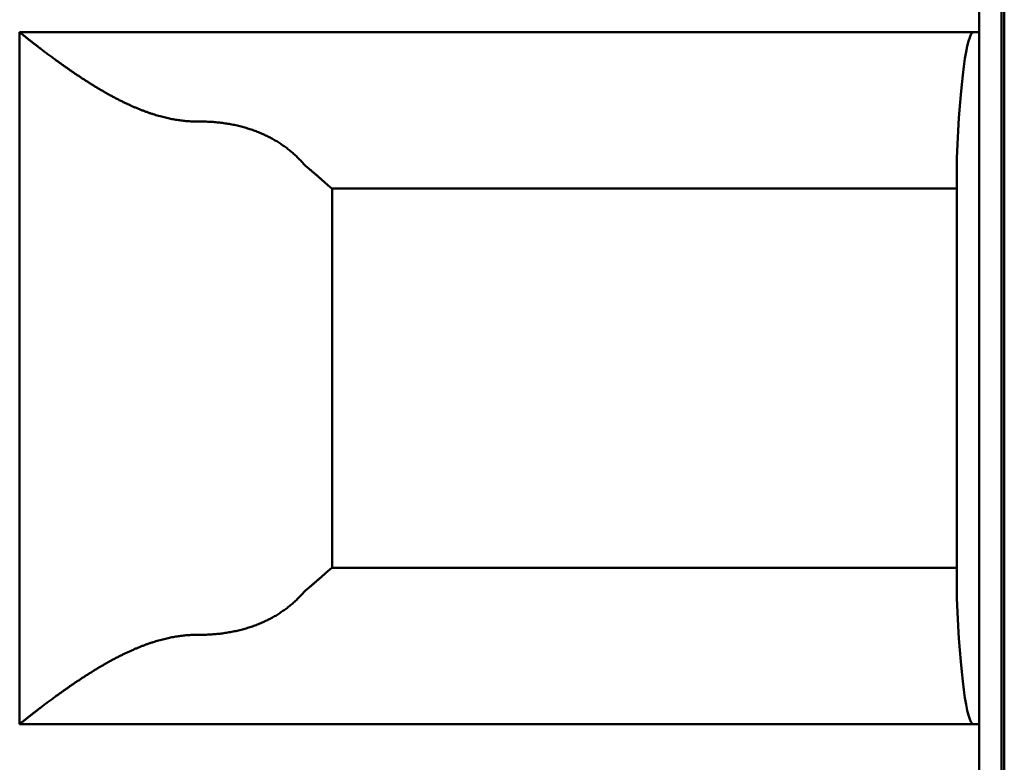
# Model space of a CAD drawing. Header units: inches. Extents: x 2.2 to 39.6, y -5.4 to 27.4.
# Tile 47 of 62: x 22.247 to 22.42, y 12.515 to 12.646. Entities that reach past the tile are written whole.
import ezdxf

# ---------------------------------------------------------------- set-up
doc = ezdxf.new("R2010")
doc.units = ezdxf.units.IN
doc.header["$MEASUREMENT"] = 0
doc.layers.add('Visible Edges(ANSI)', color=7, linetype='Continuous', lineweight=50)

msp = doc.modelspace()

# ---------------------------------------------------------------- linework, layer by layer
at = {"layer": 'Visible Edges(ANSI)'}
for p, q in [((22.42048, 15.7627), (22.42048, 5.37273)), ((22.41999, 12.78983), (22.41999, 12.23078)), ((22.41606, 12.64416), (22.41606, 12.65991)), ((22.24676, 12.64416), (22.41606, 12.64416)), ((22.24676, 12.52211), (22.24676, 12.64416)), ((22.41606, 12.64416), (22.41606, 12.52211)), ((22.41212, 12.54432), (22.41212, 12.62195)), ((22.41212, 12.6166), (22.30187, 12.6166)), ((22.30188, 12.6166), (22.30188, 12.54967)), ((22.30187, 12.54967), (22.41212, 12.54967)), ((22.41606, 12.52211), (22.24676, 12.52211)), ((22.41606, 12.50637), (22.41606, 12.52211))]:
    msp.add_line(p, q, dxfattribs=at)
for centre, start_param, end_param in [((22.41507, 12.60479), 6.283184, 7.402954), ((22.41507, 12.56148), 2.021821, 3.141591)]:
    msp.add_ellipse(centre, major_axis=(0, 0.03937), ratio=0.083333, start_param=start_param, end_param=end_param, dxfattribs=at)
for points, knots in [([(22.27848, 12.62841), (22.27834, 12.62841), (22.27819, 12.62841), (22.27805, 12.62841), (22.2779, 12.62842), (22.27776, 12.62842), (22.27761, 12.62842), (22.27747, 12.62843), (22.27732, 12.62843), (22.27718, 12.62844), (22.27703, 12.62844), (22.27689, 12.62845), (22.27674, 12.62846), (22.2766, 12.62847), (22.27645, 12.62848), (22.2763, 12.62849), (22.27616, 12.62851), (22.27601, 12.62852), (22.27586, 12.62853), (22.27572, 12.62855), (22.27557, 12.62857), (22.27542, 12.62858), (22.27527, 12.6286), (22.27513, 12.62862), (22.27498, 12.62864), (22.27483, 12.62866), (22.27468, 12.62868), (22.27453, 12.62871), (22.27438, 12.62873), (22.27423, 12.62875), (22.27408, 12.62878), (22.27393, 12.62881), (22.27378, 12.62883), (22.27362, 12.62886), (22.27347, 12.62889), (22.27332, 12.62892), (22.27317, 12.62896), (22.27301, 12.62899), (22.27286, 12.62902), (22.2727, 12.62906), (22.27255, 12.62909), (22.27239, 12.62913), (22.27223, 12.62917), (22.27208, 12.62921), (22.27192, 12.62925), (22.27176, 12.62929), (22.2716, 12.62933), (22.27144, 12.62938), (22.27128, 12.62942), (22.27112, 12.62947), (22.27096, 12.62952), (22.27079, 12.62957), (22.27063, 12.62961), (22.27047, 12.62967), (22.2703, 12.62972), (22.27014, 12.62977), (22.26997, 12.62983), (22.2698, 12.62988), (22.26964, 12.62994), (22.26947, 12.63), (22.2693, 12.63006), (22.26913, 12.63012), (22.26896, 12.63018), (22.26879, 12.63024), (22.26862, 12.63031), (22.26844, 12.63037), (22.26827, 12.63044), (22.2681, 12.63051), (22.26792, 12.63058), (22.26774, 12.63065), (22.26757, 12.63072), (22.26739, 12.63079), (22.26721, 12.63087), (22.26704, 12.63094), (22.26686, 12.63102), (22.26668, 12.6311), (22.2665, 12.63118), (22.26632, 12.63126), (22.26613, 12.63134), (22.26595, 12.63143), (22.26577, 12.63151), (22.26559, 12.6316), (22.2654, 12.63169), (22.26522, 12.63177), (22.26504, 12.63186), (22.26485, 12.63195), (22.26467, 12.63205), (22.26448, 12.63214), (22.26429, 12.63223), (22.26411, 12.63233), (22.26392, 12.63242), (22.26374, 12.63252), (22.26355, 12.63262), (22.26336, 12.63272), (22.26318, 12.63282), (22.26299, 12.63292), (22.2628, 12.63302), (22.26261, 12.63312), (22.26243, 12.63323), (22.26224, 12.63333), (22.26206, 12.63344), (22.26187, 12.63354), (22.26168, 12.63365), (22.2615, 12.63376), (22.26131, 12.63386), (22.26113, 12.63397), (22.26094, 12.63408), (22.26076, 12.63419), (22.26058, 12.6343), (22.2604, 12.63441), (22.26021, 12.63452), (22.26003, 12.63463), (22.25985, 12.63474), (22.25967, 12.63485), (22.25949, 12.63496), (22.25932, 12.63507), (22.25914, 12.63518), (22.25896, 12.63529), (22.25879, 12.63541), (22.25861, 12.63552), (22.25844, 12.63563), (22.25827, 12.63574), (22.25809, 12.63585), (22.25793, 12.63596), (22.25776, 12.63607), (22.25759, 12.63618), (22.25742, 12.63629), (22.25726, 12.6364), (22.25709, 12.63651), (22.25693, 12.63662), (22.25677, 12.63673), (22.25661, 12.63684), (22.25645, 12.63694), (22.25629, 12.63705), (22.25613, 12.63716), (22.25598, 12.63727), (22.25582, 12.63737), (22.25567, 12.63748), (22.25552, 12.63758), (22.25537, 12.63769), (22.25522, 12.63779), (22.25507, 12.63789), (22.25493, 12.63799), (22.25478, 12.6381), (22.25464, 12.6382), (22.2545, 12.6383), (22.25436, 12.6384), (22.25422, 12.63849), (22.25408, 12.63859), (22.25395, 12.63869), (22.25381, 12.63879), (22.25368, 12.63888), (22.25355, 12.63898), (22.25342, 12.63907), (22.25329, 12.63916), (22.25316, 12.63926), (22.25304, 12.63935), (22.25291, 12.63944), (22.25279, 12.63953), (22.25267, 12.63962), (22.25255, 12.63971), (22.25243, 12.6398), (22.25231, 12.63988), (22.2522, 12.63997), (22.25208, 12.64005), (22.25197, 12.64014), (22.25186, 12.64022), (22.25175, 12.6403), (22.25164, 12.64038), (22.25153, 12.64046), (22.25142, 12.64054), (22.25132, 12.64062), (22.25122, 12.6407), (22.25111, 12.64078), (22.25101, 12.64085), (22.25091, 12.64093), (22.25082, 12.641), (22.25072, 12.64108), (22.25062, 12.64115), (22.25053, 12.64122), (22.25044, 12.64129), (22.25034, 12.64136), (22.25025, 12.64143), (22.25017, 12.6415), (22.25008, 12.64156), (22.24999, 12.64163), (22.24991, 12.6417), (22.24982, 12.64176), (22.24974, 12.64182), (22.24966, 12.64189), (22.24958, 12.64195), (22.2495, 12.64201), (22.24942, 12.64207), (22.24935, 12.64213), (22.24927, 12.64219), (22.2492, 12.64224), (22.24912, 12.6423), (22.24905, 12.64236), (22.24898, 12.64241), (22.24891, 12.64246), (22.24885, 12.64252), (22.24878, 12.64257), (22.24871, 12.64262), (22.24865, 12.64267), (22.24859, 12.64272), (22.24852, 12.64277), (22.24846, 12.64282), (22.2484, 12.64286), (22.24835, 12.64291), (22.24829, 12.64295), (22.24823, 12.643), (22.24818, 12.64304), (22.24812, 12.64308), (22.24807, 12.64312), (22.24802, 12.64317), (22.24797, 12.64321), (22.24792, 12.64324), (22.24787, 12.64328), (22.24782, 12.64332), (22.24778, 12.64336), (22.24773, 12.64339), (22.24769, 12.64343), (22.24764, 12.64346), (22.2476, 12.6435), (22.24756, 12.64353), (22.24752, 12.64356), (22.24748, 12.64359), (22.24744, 12.64362), (22.24741, 12.64365), (22.24737, 12.64368), (22.24734, 12.6437), (22.2473, 12.64373), (22.24727, 12.64376), (22.24724, 12.64378), (22.24721, 12.64381), (22.24718, 12.64383), (22.24715, 12.64385), (22.24712, 12.64387), (22.2471, 12.6439), (22.24707, 12.64392), (22.24705, 12.64393), (22.24702, 12.64395), (22.247, 12.64397), (22.24698, 12.64399), (22.24696, 12.644), (22.24694, 12.64402), (22.24692, 12.64403), (22.24691, 12.64405), (22.24689, 12.64406), (22.24688, 12.64407), (22.24686, 12.64408), (22.24685, 12.6441), (22.24684, 12.6441), (22.24682, 12.64411), (22.24681, 12.64412), (22.2468, 12.64413), (22.2468, 12.64414), (22.24679, 12.64414), (22.24678, 12.64415), (22.24678, 12.64415), (22.24677, 12.64416), (22.24677, 12.64416), (22.24677, 12.64416), (22.24676, 12.64416), (22.24676, 12.64416)], [0, 0, 0, 0, 0.011364, 0.011364, 0.011364, 0.022727, 0.022727, 0.022727, 0.034091, 0.034091, 0.034091, 0.045455, 0.045455, 0.045455, 0.056818, 0.056818, 0.056818, 0.068182, 0.068182, 0.068182, 0.079545, 0.079545, 0.079545, 0.090909, 0.090909, 0.090909, 0.102273, 0.102273, 0.102273, 0.113636, 0.113636, 0.113636, 0.125, 0.125, 0.125, 0.136364, 0.136364, 0.136364, 0.147727, 0.147727, 0.147727, 0.159091, 0.159091, 0.159091, 0.170455, 0.170455, 0.170455, 0.181818, 0.181818, 0.181818, 0.193182, 0.193182, 0.193182, 0.204545, 0.204545, 0.204545, 0.215909, 0.215909, 0.215909, 0.227273, 0.227273, 0.227273, 0.238636, 0.238636, 0.238636, 0.25, 0.25, 0.25, 0.261364, 0.261364, 0.261364, 0.272727, 0.272727, 0.272727, 0.284091, 0.284091, 0.284091, 0.295455, 0.295455, 0.295455, 0.306818, 0.306818, 0.306818, 0.318182, 0.318182, 0.318182, 0.329545, 0.329545, 0.329545, 0.340909, 0.340909, 0.340909, 0.352273, 0.352273, 0.352273, 0.363636, 0.363636, 0.363636, 0.375, 0.375, 0.375, 0.386364, 0.386364, 0.386364, 0.397727, 0.397727, 0.397727, 0.409091, 0.409091, 0.409091, 0.420455, 0.420455, 0.420455, 0.431818, 0.431818, 0.431818, 0.443182, 0.443182, 0.443182, 0.454545, 0.454545, 0.454545, 0.465909, 0.465909, 0.465909, 0.477273, 0.477273, 0.477273, 0.488636, 0.488636, 0.488636, 0.5, 0.5, 0.5, 0.511364, 0.511364, 0.511364, 0.522727, 0.522727, 0.522727, 0.534091, 0.534091, 0.534091, 0.545455, 0.545455, 0.545455, 0.556818, 0.556818, 0.556818, 0.568182, 0.568182, 0.568182, 0.579545, 0.579545, 0.579545, 0.590909, 0.590909, 0.590909, 0.602273, 0.602273, 0.602273, 0.613636, 0.613636, 0.613636, 0.625, 0.625, 0.625, 0.636364, 0.636364, 0.636364, 0.647727, 0.647727, 0.647727, 0.659091, 0.659091, 0.659091, 0.670455, 0.670455, 0.670455, 0.681818, 0.681818, 0.681818, 0.693182, 0.693182, 0.693182, 0.704545, 0.704545, 0.704545, 0.715909, 0.715909, 0.715909, 0.727273, 0.727273, 0.727273, 0.738636, 0.738636, 0.738636, 0.75, 0.75, 0.75, 0.761364, 0.761364, 0.761364, 0.772727, 0.772727, 0.772727, 0.784091, 0.784091, 0.784091, 0.795455, 0.795455, 0.795455, 0.806818, 0.806818, 0.806818, 0.818182, 0.818182, 0.818182, 0.829545, 0.829545, 0.829545, 0.840909, 0.840909, 0.840909, 0.852273, 0.852273, 0.852273, 0.863636, 0.863636, 0.863636, 0.875, 0.875, 0.875, 0.886364, 0.886364, 0.886364, 0.897727, 0.897727, 0.897727, 0.909091, 0.909091, 0.909091, 0.920455, 0.920455, 0.920455, 0.931818, 0.931818, 0.931818, 0.943182, 0.943182, 0.943182, 0.954545, 0.954545, 0.954545, 0.965909, 0.965909, 0.965909, 0.977273, 0.977273, 0.977273, 0.988636, 0.988636, 0.988636, 1, 1, 1, 1]), ([(22.29664, 12.6212), (22.29654, 12.6213), (22.29644, 12.62141), (22.29635, 12.62152), (22.29625, 12.62162), (22.29615, 12.62173), (22.29604, 12.62183), (22.29594, 12.62193), (22.29584, 12.62203), (22.29574, 12.62213), (22.29563, 12.62224), (22.29553, 12.62234), (22.29542, 12.62243), (22.29532, 12.62253), (22.29521, 12.62263), (22.2951, 12.62273), (22.295, 12.62282), (22.29489, 12.62292), (22.29478, 12.62301), (22.29467, 12.62311), (22.29455, 12.6232), (22.29444, 12.62329), (22.29433, 12.62338), (22.29422, 12.62347), (22.2941, 12.62356), (22.29399, 12.62365), (22.29387, 12.62374), (22.29375, 12.62383), (22.29364, 12.62391), (22.29352, 12.624), (22.2934, 12.62408), (22.29328, 12.62417), (22.29316, 12.62425), (22.29304, 12.62433), (22.29292, 12.62442), (22.2928, 12.6245), (22.29268, 12.62458), (22.29255, 12.62466), (22.29243, 12.62474), (22.2923, 12.62481), (22.29218, 12.62489), (22.29205, 12.62497), (22.29193, 12.62504), (22.2918, 12.62512), (22.29167, 12.62519), (22.29154, 12.62527), (22.29141, 12.62534), (22.29128, 12.62541), (22.29115, 12.62548), (22.29102, 12.62555), (22.29089, 12.62562), (22.29076, 12.62569), (22.29062, 12.62576), (22.29049, 12.62582), (22.29035, 12.62589), (22.29022, 12.62595), (22.29008, 12.62602), (22.28995, 12.62608), (22.28981, 12.62614), (22.28967, 12.62621), (22.28953, 12.62627), (22.2894, 12.62633), (22.28926, 12.62639), (22.28912, 12.62644), (22.28898, 12.6265), (22.28883, 12.62656), (22.28869, 12.62661), (22.28855, 12.62667), (22.28841, 12.62672), (22.28826, 12.62678), (22.28812, 12.62683), (22.28798, 12.62688), (22.28783, 12.62693), (22.28769, 12.62698), (22.28754, 12.62703), (22.28739, 12.62708), (22.28725, 12.62713), (22.2871, 12.62717), (22.28695, 12.62722), (22.2868, 12.62727), (22.28666, 12.62731), (22.28651, 12.62735), (22.28636, 12.6274), (22.28621, 12.62744), (22.28606, 12.62748), (22.2859, 12.62752), (22.28575, 12.62756), (22.2856, 12.62759), (22.28545, 12.62763), (22.2853, 12.62767), (22.28514, 12.6277), (22.28499, 12.62774), (22.28484, 12.62777), (22.28468, 12.62781), (22.28453, 12.62784), (22.28437, 12.62787), (22.28422, 12.6279), (22.28406, 12.62793), (22.28391, 12.62796), (22.28375, 12.62799), (22.28359, 12.62801), (22.28344, 12.62804), (22.28328, 12.62806), (22.28312, 12.62809), (22.28297, 12.62811), (22.28281, 12.62813), (22.28265, 12.62816), (22.28249, 12.62818), (22.28233, 12.6282), (22.28217, 12.62822), (22.28201, 12.62824), (22.28185, 12.62825), (22.2817, 12.62827), (22.28154, 12.62828), (22.28138, 12.6283), (22.28122, 12.62831), (22.28106, 12.62833), (22.2809, 12.62834), (22.28074, 12.62835), (22.28058, 12.62836), (22.28042, 12.62837), (22.28025, 12.62838), (22.28009, 12.62839), (22.27993, 12.62839), (22.27977, 12.6284), (22.27961, 12.6284), (22.27945, 12.62841), (22.27929, 12.62841), (22.27913, 12.62841), (22.27897, 12.62842), (22.27881, 12.62842), (22.27864, 12.62842), (22.27848, 12.62841)], [0, 0, 0, 0, 0.022727, 0.022727, 0.022727, 0.045455, 0.045455, 0.045455, 0.068182, 0.068182, 0.068182, 0.090909, 0.090909, 0.090909, 0.113636, 0.113636, 0.113636, 0.136364, 0.136364, 0.136364, 0.159091, 0.159091, 0.159091, 0.181818, 0.181818, 0.181818, 0.204545, 0.204545, 0.204545, 0.227273, 0.227273, 0.227273, 0.25, 0.25, 0.25, 0.272727, 0.272727, 0.272727, 0.295455, 0.295455, 0.295455, 0.318182, 0.318182, 0.318182, 0.340909, 0.340909, 0.340909, 0.363636, 0.363636, 0.363636, 0.386364, 0.386364, 0.386364, 0.409091, 0.409091, 0.409091, 0.431818, 0.431818, 0.431818, 0.454545, 0.454545, 0.454545, 0.477273, 0.477273, 0.477273, 0.5, 0.5, 0.5, 0.522727, 0.522727, 0.522727, 0.545455, 0.545455, 0.545455, 0.568182, 0.568182, 0.568182, 0.590909, 0.590909, 0.590909, 0.613636, 0.613636, 0.613636, 0.636364, 0.636364, 0.636364, 0.659091, 0.659091, 0.659091, 0.681818, 0.681818, 0.681818, 0.704545, 0.704545, 0.704545, 0.727273, 0.727273, 0.727273, 0.75, 0.75, 0.75, 0.772727, 0.772727, 0.772727, 0.795455, 0.795455, 0.795455, 0.818182, 0.818182, 0.818182, 0.840909, 0.840909, 0.840909, 0.863636, 0.863636, 0.863636, 0.886364, 0.886364, 0.886364, 0.909091, 0.909091, 0.909091, 0.931818, 0.931818, 0.931818, 0.954545, 0.954545, 0.954545, 0.977273, 0.977273, 0.977273, 1, 1, 1, 1]), ([(22.30187, 12.6166), (22.30187, 12.6166), (22.30187, 12.6166), (22.30187, 12.6166), (22.30186, 12.61661), (22.30186, 12.61661), (22.30185, 12.61661), (22.30185, 12.61661), (22.30184, 12.61661), (22.30184, 12.61662), (22.30183, 12.61662), (22.30183, 12.61662), (22.30182, 12.61663), (22.30181, 12.61663), (22.30181, 12.61664), (22.3018, 12.61664), (22.30179, 12.61665), (22.30178, 12.61665), (22.30178, 12.61666), (22.30177, 12.61666), (22.30176, 12.61667), (22.30175, 12.61668), (22.30174, 12.61669), (22.30173, 12.61669), (22.30172, 12.6167), (22.30171, 12.61671), (22.30169, 12.61672), (22.30168, 12.61673), (22.30167, 12.61674), (22.30166, 12.61675), (22.30164, 12.61676), (22.30163, 12.61677), (22.30162, 12.61678), (22.3016, 12.61679), (22.30159, 12.6168), (22.30157, 12.61682), (22.30156, 12.61683), (22.30154, 12.61684), (22.30153, 12.61686), (22.30151, 12.61687), (22.30149, 12.61688), (22.30148, 12.6169), (22.30146, 12.61691), (22.30144, 12.61693), (22.30142, 12.61694), (22.3014, 12.61696), (22.30138, 12.61698), (22.30136, 12.61699), (22.30134, 12.61701), (22.30132, 12.61703), (22.3013, 12.61705), (22.30128, 12.61707), (22.30126, 12.61709), (22.30124, 12.6171), (22.30121, 12.61712), (22.30119, 12.61714), (22.30117, 12.61717), (22.30114, 12.61719), (22.30112, 12.61721), (22.30109, 12.61723), (22.30107, 12.61725), (22.30104, 12.61728), (22.30101, 12.6173), (22.30099, 12.61732), (22.30096, 12.61735), (22.30093, 12.61737), (22.3009, 12.6174), (22.30087, 12.61742), (22.30084, 12.61745), (22.30081, 12.61747), (22.30078, 12.6175), (22.30075, 12.61753), (22.30072, 12.61756), (22.30069, 12.61758), (22.30066, 12.61761), (22.30062, 12.61764), (22.30059, 12.61767), (22.30056, 12.6177), (22.30052, 12.61773), (22.30049, 12.61776), (22.30045, 12.61779), (22.30042, 12.61783), (22.30038, 12.61786), (22.30034, 12.61789), (22.30031, 12.61793), (22.30027, 12.61796), (22.30023, 12.61799), (22.30019, 12.61803), (22.30015, 12.61806), (22.30011, 12.6181), (22.30007, 12.61814), (22.30003, 12.61817), (22.29998, 12.61821), (22.29994, 12.61825), (22.2999, 12.61829), (22.29985, 12.61833), (22.29981, 12.61837), (22.29976, 12.61841), (22.29972, 12.61845), (22.29967, 12.61849), (22.29963, 12.61853), (22.29958, 12.61857), (22.29953, 12.61861), (22.29948, 12.61865), (22.29943, 12.6187), (22.29938, 12.61874), (22.29933, 12.61879), (22.29928, 12.61883), (22.29923, 12.61888), (22.29918, 12.61892), (22.29912, 12.61897), (22.29907, 12.61901), (22.29902, 12.61906), (22.29896, 12.61911), (22.29891, 12.61916), (22.29885, 12.6192), (22.2988, 12.61925), (22.29874, 12.6193), (22.29868, 12.61935), (22.29862, 12.6194), (22.29857, 12.61945), (22.29851, 12.6195), (22.29845, 12.61955), (22.29839, 12.6196), (22.29833, 12.61965), (22.29827, 12.61971), (22.2982, 12.61976), (22.29814, 12.61981), (22.29808, 12.61986), (22.29802, 12.61992), (22.29795, 12.61997), (22.29789, 12.62002), (22.29782, 12.62008)], [0, 0, 0, 0, 0.022727, 0.022727, 0.022727, 0.045455, 0.045455, 0.045455, 0.068182, 0.068182, 0.068182, 0.090909, 0.090909, 0.090909, 0.113636, 0.113636, 0.113636, 0.136364, 0.136364, 0.136364, 0.159091, 0.159091, 0.159091, 0.181818, 0.181818, 0.181818, 0.204545, 0.204545, 0.204545, 0.227273, 0.227273, 0.227273, 0.25, 0.25, 0.25, 0.272727, 0.272727, 0.272727, 0.295455, 0.295455, 0.295455, 0.318182, 0.318182, 0.318182, 0.340909, 0.340909, 0.340909, 0.363636, 0.363636, 0.363636, 0.386364, 0.386364, 0.386364, 0.409091, 0.409091, 0.409091, 0.431818, 0.431818, 0.431818, 0.454545, 0.454545, 0.454545, 0.477273, 0.477273, 0.477273, 0.5, 0.5, 0.5, 0.522727, 0.522727, 0.522727, 0.545455, 0.545455, 0.545455, 0.568182, 0.568182, 0.568182, 0.590909, 0.590909, 0.590909, 0.613636, 0.613636, 0.613636, 0.636364, 0.636364, 0.636364, 0.659091, 0.659091, 0.659091, 0.681818, 0.681818, 0.681818, 0.704545, 0.704545, 0.704545, 0.727273, 0.727273, 0.727273, 0.75, 0.75, 0.75, 0.772727, 0.772727, 0.772727, 0.795455, 0.795455, 0.795455, 0.818182, 0.818182, 0.818182, 0.840909, 0.840909, 0.840909, 0.863636, 0.863636, 0.863636, 0.886364, 0.886364, 0.886364, 0.909091, 0.909091, 0.909091, 0.931818, 0.931818, 0.931818, 0.954545, 0.954545, 0.954545, 0.977273, 0.977273, 0.977273, 1, 1, 1, 1]), ([(22.29782, 12.5462), (22.29789, 12.54625), (22.29795, 12.54631), (22.29802, 12.54636), (22.29808, 12.54641), (22.29814, 12.54647), (22.2982, 12.54652), (22.29827, 12.54657), (22.29833, 12.54662), (22.29839, 12.54667), (22.29845, 12.54672), (22.29851, 12.54677), (22.29857, 12.54683), (22.29862, 12.54688), (22.29868, 12.54692), (22.29874, 12.54697), (22.2988, 12.54702), (22.29885, 12.54707), (22.29891, 12.54712), (22.29896, 12.54717), (22.29902, 12.54721), (22.29907, 12.54726), (22.29912, 12.54731), (22.29918, 12.54735), (22.29923, 12.5474), (22.29928, 12.54744), (22.29933, 12.54749), (22.29938, 12.54753), (22.29943, 12.54758), (22.29948, 12.54762), (22.29953, 12.54766), (22.29958, 12.54771), (22.29963, 12.54775), (22.29967, 12.54779), (22.29972, 12.54783), (22.29976, 12.54787), (22.29981, 12.54791), (22.29985, 12.54795), (22.2999, 12.54799), (22.29994, 12.54803), (22.29998, 12.54807), (22.30003, 12.5481), (22.30007, 12.54814), (22.30011, 12.54818), (22.30015, 12.54821), (22.30019, 12.54825), (22.30023, 12.54828), (22.30027, 12.54832), (22.30031, 12.54835), (22.30034, 12.54838), (22.30038, 12.54842), (22.30042, 12.54845), (22.30045, 12.54848), (22.30049, 12.54851), (22.30052, 12.54854), (22.30056, 12.54857), (22.30059, 12.5486), (22.30062, 12.54863), (22.30066, 12.54866), (22.30069, 12.54869), (22.30072, 12.54872), (22.30075, 12.54875), (22.30078, 12.54878), (22.30081, 12.5488), (22.30084, 12.54883), (22.30087, 12.54885), (22.3009, 12.54888), (22.30093, 12.54891), (22.30096, 12.54893), (22.30099, 12.54895), (22.30101, 12.54898), (22.30104, 12.549), (22.30107, 12.54902), (22.30109, 12.54905), (22.30112, 12.54907), (22.30114, 12.54909), (22.30117, 12.54911), (22.30119, 12.54913), (22.30121, 12.54915), (22.30124, 12.54917), (22.30126, 12.54919), (22.30128, 12.54921), (22.3013, 12.54923), (22.30132, 12.54925), (22.30134, 12.54926), (22.30136, 12.54928), (22.30138, 12.5493), (22.3014, 12.54931), (22.30142, 12.54933), (22.30144, 12.54935), (22.30146, 12.54936), (22.30148, 12.54938), (22.30149, 12.54939), (22.30151, 12.54941), (22.30153, 12.54942), (22.30154, 12.54943), (22.30156, 12.54945), (22.30157, 12.54946), (22.30159, 12.54947), (22.3016, 12.54948), (22.30162, 12.54949), (22.30163, 12.54951), (22.30164, 12.54952), (22.30166, 12.54953), (22.30167, 12.54954), (22.30168, 12.54955), (22.30169, 12.54956), (22.30171, 12.54956), (22.30172, 12.54957), (22.30173, 12.54958), (22.30174, 12.54959), (22.30175, 12.5496), (22.30176, 12.5496), (22.30177, 12.54961), (22.30178, 12.54962), (22.30178, 12.54962), (22.30179, 12.54963), (22.3018, 12.54963), (22.30181, 12.54964), (22.30181, 12.54964), (22.30182, 12.54965), (22.30183, 12.54965), (22.30183, 12.54966), (22.30184, 12.54966), (22.30184, 12.54966), (22.30185, 12.54967), (22.30185, 12.54967), (22.30186, 12.54967), (22.30186, 12.54967), (22.30187, 12.54967), (22.30187, 12.54967), (22.30187, 12.54967), (22.30187, 12.54967)], [0, 0, 0, 0, 0.022727, 0.022727, 0.022727, 0.045455, 0.045455, 0.045455, 0.068182, 0.068182, 0.068182, 0.090909, 0.090909, 0.090909, 0.113636, 0.113636, 0.113636, 0.136364, 0.136364, 0.136364, 0.159091, 0.159091, 0.159091, 0.181818, 0.181818, 0.181818, 0.204545, 0.204545, 0.204545, 0.227273, 0.227273, 0.227273, 0.25, 0.25, 0.25, 0.272727, 0.272727, 0.272727, 0.295455, 0.295455, 0.295455, 0.318182, 0.318182, 0.318182, 0.340909, 0.340909, 0.340909, 0.363636, 0.363636, 0.363636, 0.386364, 0.386364, 0.386364, 0.409091, 0.409091, 0.409091, 0.431818, 0.431818, 0.431818, 0.454545, 0.454545, 0.454545, 0.477273, 0.477273, 0.477273, 0.5, 0.5, 0.5, 0.522727, 0.522727, 0.522727, 0.545455, 0.545455, 0.545455, 0.568182, 0.568182, 0.568182, 0.590909, 0.590909, 0.590909, 0.613636, 0.613636, 0.613636, 0.636364, 0.636364, 0.636364, 0.659091, 0.659091, 0.659091, 0.681818, 0.681818, 0.681818, 0.704545, 0.704545, 0.704545, 0.727273, 0.727273, 0.727273, 0.75, 0.75, 0.75, 0.772727, 0.772727, 0.772727, 0.795455, 0.795455, 0.795455, 0.818182, 0.818182, 0.818182, 0.840909, 0.840909, 0.840909, 0.863636, 0.863636, 0.863636, 0.886364, 0.886364, 0.886364, 0.909091, 0.909091, 0.909091, 0.931818, 0.931818, 0.931818, 0.954545, 0.954545, 0.954545, 0.977273, 0.977273, 0.977273, 1, 1, 1, 1]), ([(22.29664, 12.54508), (22.29654, 12.54497), (22.29644, 12.54487), (22.29635, 12.54476), (22.29625, 12.54465), (22.29615, 12.54455), (22.29604, 12.54445), (22.29594, 12.54434), (22.29584, 12.54424), (22.29574, 12.54414), (22.29563, 12.54404), (22.29553, 12.54394), (22.29542, 12.54384), (22.29532, 12.54374), (22.29521, 12.54365), (22.2951, 12.54355), (22.295, 12.54345), (22.29489, 12.54336), (22.29478, 12.54326), (22.29467, 12.54317), (22.29455, 12.54308), (22.29444, 12.54299), (22.29433, 12.54289), (22.29422, 12.5428), (22.2941, 12.54271), (22.29399, 12.54262), (22.29387, 12.54254), (22.29375, 12.54245), (22.29364, 12.54236), (22.29352, 12.54228), (22.2934, 12.54219), (22.29328, 12.54211), (22.29316, 12.54202), (22.29304, 12.54194), (22.29292, 12.54186), (22.2928, 12.54178), (22.29268, 12.5417), (22.29255, 12.54162), (22.29243, 12.54154), (22.2923, 12.54146), (22.29218, 12.54138), (22.29205, 12.54131), (22.29193, 12.54123), (22.2918, 12.54116), (22.29167, 12.54108), (22.29154, 12.54101), (22.29141, 12.54094), (22.29128, 12.54087), (22.29115, 12.5408), (22.29102, 12.54073), (22.29089, 12.54066), (22.29076, 12.54059), (22.29062, 12.54052), (22.29049, 12.54045), (22.29035, 12.54039), (22.29022, 12.54032), (22.29008, 12.54026), (22.28995, 12.5402), (22.28981, 12.54013), (22.28967, 12.54007), (22.28953, 12.54001), (22.2894, 12.53995), (22.28926, 12.53989), (22.28912, 12.53983), (22.28898, 12.53977), (22.28883, 12.53972), (22.28869, 12.53966), (22.28855, 12.53961), (22.28841, 12.53955), (22.28826, 12.5395), (22.28812, 12.53945), (22.28798, 12.53939), (22.28783, 12.53934), (22.28769, 12.53929), (22.28754, 12.53924), (22.28739, 12.5392), (22.28725, 12.53915), (22.2871, 12.5391), (22.28695, 12.53906), (22.2868, 12.53901), (22.28666, 12.53897), (22.28651, 12.53892), (22.28636, 12.53888), (22.28621, 12.53884), (22.28606, 12.5388), (22.2859, 12.53876), (22.28575, 12.53872), (22.2856, 12.53868), (22.28545, 12.53864), (22.2853, 12.53861), (22.28514, 12.53857), (22.28499, 12.53854), (22.28484, 12.5385), (22.28468, 12.53847), (22.28453, 12.53844), (22.28437, 12.53841), (22.28422, 12.53838), (22.28406, 12.53835), (22.28391, 12.53832), (22.28375, 12.53829), (22.28359, 12.53826), (22.28344, 12.53824), (22.28328, 12.53821), (22.28312, 12.53819), (22.28297, 12.53816), (22.28281, 12.53814), (22.28265, 12.53812), (22.28249, 12.5381), (22.28233, 12.53808), (22.28217, 12.53806), (22.28201, 12.53804), (22.28185, 12.53802), (22.2817, 12.53801), (22.28154, 12.53799), (22.28138, 12.53798), (22.28122, 12.53796), (22.28106, 12.53795), (22.2809, 12.53794), (22.28074, 12.53793), (22.28058, 12.53792), (22.28041, 12.53791), (22.28025, 12.5379), (22.28009, 12.53789), (22.27993, 12.53788), (22.27977, 12.53788), (22.27961, 12.53787), (22.27945, 12.53787), (22.27929, 12.53786), (22.27913, 12.53786), (22.27897, 12.53786), (22.2788, 12.53786), (22.27864, 12.53786), (22.27848, 12.53786)], [0, 0, 0, 0, 0.022727, 0.022727, 0.022727, 0.045455, 0.045455, 0.045455, 0.068182, 0.068182, 0.068182, 0.090909, 0.090909, 0.090909, 0.113636, 0.113636, 0.113636, 0.136364, 0.136364, 0.136364, 0.159091, 0.159091, 0.159091, 0.181818, 0.181818, 0.181818, 0.204545, 0.204545, 0.204545, 0.227273, 0.227273, 0.227273, 0.25, 0.25, 0.25, 0.272727, 0.272727, 0.272727, 0.295455, 0.295455, 0.295455, 0.318182, 0.318182, 0.318182, 0.340909, 0.340909, 0.340909, 0.363636, 0.363636, 0.363636, 0.386364, 0.386364, 0.386364, 0.409091, 0.409091, 0.409091, 0.431818, 0.431818, 0.431818, 0.454545, 0.454545, 0.454545, 0.477273, 0.477273, 0.477273, 0.5, 0.5, 0.5, 0.522727, 0.522727, 0.522727, 0.545455, 0.545455, 0.545455, 0.568182, 0.568182, 0.568182, 0.590909, 0.590909, 0.590909, 0.613636, 0.613636, 0.613636, 0.636364, 0.636364, 0.636364, 0.659091, 0.659091, 0.659091, 0.681818, 0.681818, 0.681818, 0.704545, 0.704545, 0.704545, 0.727273, 0.727273, 0.727273, 0.75, 0.75, 0.75, 0.772727, 0.772727, 0.772727, 0.795455, 0.795455, 0.795455, 0.818182, 0.818182, 0.818182, 0.840909, 0.840909, 0.840909, 0.863636, 0.863636, 0.863636, 0.886364, 0.886364, 0.886364, 0.909091, 0.909091, 0.909091, 0.931818, 0.931818, 0.931818, 0.954545, 0.954545, 0.954545, 0.977273, 0.977273, 0.977273, 1, 1, 1, 1]), ([(22.27848, 12.53786), (22.27834, 12.53786), (22.27819, 12.53786), (22.27805, 12.53786), (22.2779, 12.53786), (22.27776, 12.53786), (22.27762, 12.53785), (22.27747, 12.53785), (22.27732, 12.53784), (22.27718, 12.53784), (22.27703, 12.53783), (22.27689, 12.53782), (22.27674, 12.53781), (22.2766, 12.5378), (22.27645, 12.53779), (22.2763, 12.53778), (22.27616, 12.53777), (22.27601, 12.53776), (22.27586, 12.53774), (22.27572, 12.53773), (22.27557, 12.53771), (22.27542, 12.53769), (22.27527, 12.53767), (22.27513, 12.53766), (22.27498, 12.53764), (22.27483, 12.53761), (22.27468, 12.53759), (22.27453, 12.53757), (22.27438, 12.53755), (22.27423, 12.53752), (22.27408, 12.5375), (22.27393, 12.53747), (22.27378, 12.53744), (22.27362, 12.53741), (22.27347, 12.53738), (22.27332, 12.53735), (22.27317, 12.53732), (22.27301, 12.53729), (22.27286, 12.53725), (22.2727, 12.53722), (22.27255, 12.53718), (22.27239, 12.53714), (22.27223, 12.53711), (22.27208, 12.53707), (22.27192, 12.53703), (22.27176, 12.53698), (22.2716, 12.53694), (22.27144, 12.5369), (22.27128, 12.53685), (22.27112, 12.53681), (22.27096, 12.53676), (22.27079, 12.53671), (22.27063, 12.53666), (22.27047, 12.53661), (22.2703, 12.53656), (22.27014, 12.5365), (22.26997, 12.53645), (22.2698, 12.53639), (22.26964, 12.53634), (22.26947, 12.53628), (22.2693, 12.53622), (22.26913, 12.53616), (22.26896, 12.5361), (22.26879, 12.53603), (22.26862, 12.53597), (22.26844, 12.5359), (22.26827, 12.53584), (22.2681, 12.53577), (22.26792, 12.5357), (22.26774, 12.53563), (22.26757, 12.53556), (22.26739, 12.53548), (22.26721, 12.53541), (22.26704, 12.53533), (22.26686, 12.53525), (22.26668, 12.53517), (22.2665, 12.5351), (22.26632, 12.53501), (22.26613, 12.53493), (22.26595, 12.53485), (22.26577, 12.53476), (22.26559, 12.53468), (22.2654, 12.53459), (22.26522, 12.5345), (22.26504, 12.53441), (22.26485, 12.53432), (22.26467, 12.53423), (22.26448, 12.53414), (22.26429, 12.53404), (22.26411, 12.53395), (22.26392, 12.53385), (22.26374, 12.53375), (22.26355, 12.53366), (22.26336, 12.53356), (22.26318, 12.53346), (22.26299, 12.53336), (22.2628, 12.53325), (22.26261, 12.53315), (22.26243, 12.53305), (22.26224, 12.53294), (22.26206, 12.53284), (22.26187, 12.53273), (22.26168, 12.53263), (22.2615, 12.53252), (22.26131, 12.53241), (22.26113, 12.5323), (22.26094, 12.5322), (22.26076, 12.53209), (22.26058, 12.53198), (22.2604, 12.53187), (22.26021, 12.53176), (22.26003, 12.53165), (22.25985, 12.53154), (22.25967, 12.53143), (22.25949, 12.53131), (22.25932, 12.5312), (22.25914, 12.53109), (22.25896, 12.53098), (22.25879, 12.53087), (22.25861, 12.53076), (22.25844, 12.53065), (22.25827, 12.53054), (22.25809, 12.53043), (22.25793, 12.53032), (22.25776, 12.5302), (22.25759, 12.53009), (22.25742, 12.52998), (22.25726, 12.52987), (22.25709, 12.52976), (22.25693, 12.52966), (22.25677, 12.52955), (22.25661, 12.52944), (22.25645, 12.52933), (22.25629, 12.52922), (22.25613, 12.52912), (22.25598, 12.52901), (22.25582, 12.5289), (22.25567, 12.5288), (22.25552, 12.52869), (22.25537, 12.52859), (22.25522, 12.52849), (22.25507, 12.52838), (22.25493, 12.52828), (22.25478, 12.52818), (22.25464, 12.52808), (22.2545, 12.52798), (22.25436, 12.52788), (22.25422, 12.52778), (22.25408, 12.52768), (22.25395, 12.52759), (22.25381, 12.52749), (22.25368, 12.52739), (22.25355, 12.5273), (22.25342, 12.5272), (22.25329, 12.52711), (22.25316, 12.52702), (22.25304, 12.52693), (22.25291, 12.52684), (22.25279, 12.52675), (22.25267, 12.52666), (22.25255, 12.52657), (22.25243, 12.52648), (22.25231, 12.52639), (22.2522, 12.52631), (22.25208, 12.52622), (22.25197, 12.52614), (22.25186, 12.52606), (22.25175, 12.52597), (22.25164, 12.52589), (22.25153, 12.52581), (22.25142, 12.52573), (22.25132, 12.52565), (22.25122, 12.52558), (22.25111, 12.5255), (22.25101, 12.52542), (22.25091, 12.52535), (22.25082, 12.52527), (22.25072, 12.5252), (22.25062, 12.52513), (22.25053, 12.52506), (22.25044, 12.52499), (22.25034, 12.52492), (22.25025, 12.52485), (22.25017, 12.52478), (22.25008, 12.52471), (22.24999, 12.52464), (22.24991, 12.52458), (22.24982, 12.52452), (22.24974, 12.52445), (22.24966, 12.52439), (22.24958, 12.52433), (22.2495, 12.52427), (22.24942, 12.52421), (22.24935, 12.52415), (22.24927, 12.52409), (22.2492, 12.52403), (22.24912, 12.52398), (22.24905, 12.52392), (22.24898, 12.52387), (22.24891, 12.52381), (22.24885, 12.52376), (22.24878, 12.52371), (22.24871, 12.52366), (22.24865, 12.52361), (22.24859, 12.52356), (22.24852, 12.52351), (22.24846, 12.52346), (22.2484, 12.52341), (22.24835, 12.52337), (22.24829, 12.52332), (22.24823, 12.52328), (22.24818, 12.52323), (22.24812, 12.52319), (22.24807, 12.52315), (22.24802, 12.52311), (22.24797, 12.52307), (22.24792, 12.52303), (22.24787, 12.52299), (22.24782, 12.52295), (22.24778, 12.52292), (22.24773, 12.52288), (22.24769, 12.52285), (22.24764, 12.52281), (22.2476, 12.52278), (22.24756, 12.52275), (22.24752, 12.52272), (22.24748, 12.52269), (22.24744, 12.52266), (22.24741, 12.52263), (22.24737, 12.5226), (22.24734, 12.52257), (22.2473, 12.52254), (22.24727, 12.52252), (22.24724, 12.52249), (22.24721, 12.52247), (22.24718, 12.52245), (22.24715, 12.52242), (22.24712, 12.5224), (22.2471, 12.52238), (22.24707, 12.52236), (22.24705, 12.52234), (22.24702, 12.52232), (22.247, 12.5223), (22.24698, 12.52229), (22.24696, 12.52227), (22.24694, 12.52226), (22.24692, 12.52224), (22.24691, 12.52223), (22.24689, 12.52221), (22.24688, 12.5222), (22.24686, 12.52219), (22.24685, 12.52218), (22.24684, 12.52217), (22.24682, 12.52216), (22.24681, 12.52215), (22.2468, 12.52215), (22.2468, 12.52214), (22.24679, 12.52213), (22.24678, 12.52213), (22.24678, 12.52212), (22.24677, 12.52212), (22.24677, 12.52212), (22.24677, 12.52212), (22.24676, 12.52211), (22.24676, 12.52211)], [0, 0, 0, 0, 0.011364, 0.011364, 0.011364, 0.022727, 0.022727, 0.022727, 0.034091, 0.034091, 0.034091, 0.045455, 0.045455, 0.045455, 0.056818, 0.056818, 0.056818, 0.068182, 0.068182, 0.068182, 0.079545, 0.079545, 0.079545, 0.090909, 0.090909, 0.090909, 0.102273, 0.102273, 0.102273, 0.113636, 0.113636, 0.113636, 0.125, 0.125, 0.125, 0.136364, 0.136364, 0.136364, 0.147727, 0.147727, 0.147727, 0.159091, 0.159091, 0.159091, 0.170455, 0.170455, 0.170455, 0.181818, 0.181818, 0.181818, 0.193182, 0.193182, 0.193182, 0.204545, 0.204545, 0.204545, 0.215909, 0.215909, 0.215909, 0.227273, 0.227273, 0.227273, 0.238636, 0.238636, 0.238636, 0.25, 0.25, 0.25, 0.261364, 0.261364, 0.261364, 0.272727, 0.272727, 0.272727, 0.284091, 0.284091, 0.284091, 0.295455, 0.295455, 0.295455, 0.306818, 0.306818, 0.306818, 0.318182, 0.318182, 0.318182, 0.329545, 0.329545, 0.329545, 0.340909, 0.340909, 0.340909, 0.352273, 0.352273, 0.352273, 0.363636, 0.363636, 0.363636, 0.375, 0.375, 0.375, 0.386364, 0.386364, 0.386364, 0.397727, 0.397727, 0.397727, 0.409091, 0.409091, 0.409091, 0.420455, 0.420455, 0.420455, 0.431818, 0.431818, 0.431818, 0.443182, 0.443182, 0.443182, 0.454545, 0.454545, 0.454545, 0.465909, 0.465909, 0.465909, 0.477273, 0.477273, 0.477273, 0.488636, 0.488636, 0.488636, 0.5, 0.5, 0.5, 0.511364, 0.511364, 0.511364, 0.522727, 0.522727, 0.522727, 0.534091, 0.534091, 0.534091, 0.545455, 0.545455, 0.545455, 0.556818, 0.556818, 0.556818, 0.568182, 0.568182, 0.568182, 0.579545, 0.579545, 0.579545, 0.590909, 0.590909, 0.590909, 0.602273, 0.602273, 0.602273, 0.613636, 0.613636, 0.613636, 0.625, 0.625, 0.625, 0.636364, 0.636364, 0.636364, 0.647727, 0.647727, 0.647727, 0.659091, 0.659091, 0.659091, 0.670455, 0.670455, 0.670455, 0.681818, 0.681818, 0.681818, 0.693182, 0.693182, 0.693182, 0.704545, 0.704545, 0.704545, 0.715909, 0.715909, 0.715909, 0.727273, 0.727273, 0.727273, 0.738636, 0.738636, 0.738636, 0.75, 0.75, 0.75, 0.761364, 0.761364, 0.761364, 0.772727, 0.772727, 0.772727, 0.784091, 0.784091, 0.784091, 0.795455, 0.795455, 0.795455, 0.806818, 0.806818, 0.806818, 0.818182, 0.818182, 0.818182, 0.829545, 0.829545, 0.829545, 0.840909, 0.840909, 0.840909, 0.852273, 0.852273, 0.852273, 0.863636, 0.863636, 0.863636, 0.875, 0.875, 0.875, 0.886364, 0.886364, 0.886364, 0.897727, 0.897727, 0.897727, 0.909091, 0.909091, 0.909091, 0.920455, 0.920455, 0.920455, 0.931818, 0.931818, 0.931818, 0.943182, 0.943182, 0.943182, 0.954545, 0.954545, 0.954545, 0.965909, 0.965909, 0.965909, 0.977273, 0.977273, 0.977273, 0.988636, 0.988636, 0.988636, 1, 1, 1, 1])]:
    msp.add_open_spline(points, degree=3, knots=knots, dxfattribs=at)
for points in [[(22.29782, 12.62008), (22.29741, 12.62041), (22.29701, 12.62079), (22.29664, 12.6212)], [(22.29782, 12.5462), (22.29741, 12.54586), (22.29701, 12.54549), (22.29664, 12.54508)]]:
    msp.add_open_spline(points, degree=3, dxfattribs=at)

doc.saveas('drawing.dxf')
